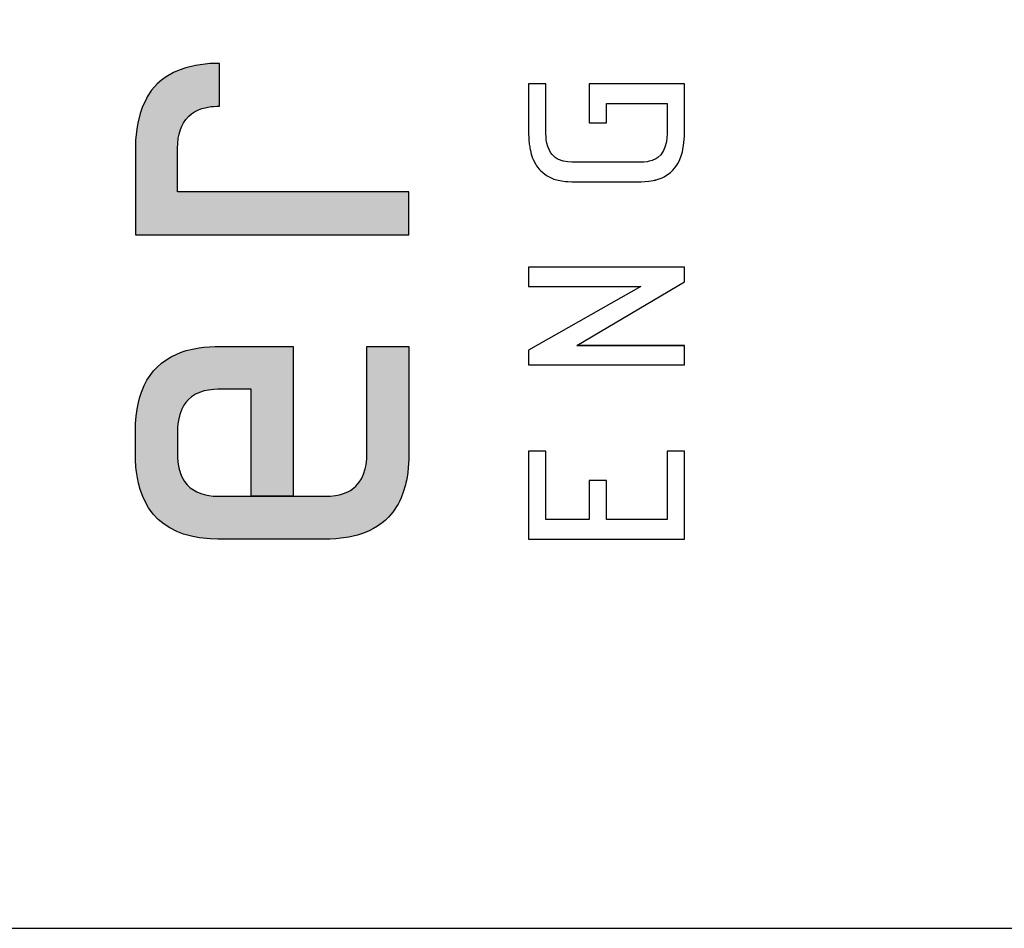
# Model space of a CAD drawing. Extents: x 0 to 116, y 0 to 59.
# Tile 10 of 19: x 100.252 to 101.137, y 1 to 1.817. Entities that reach past the tile are written whole.
import ezdxf

# ---------------------------------------------------------------- set-up
doc = ezdxf.new("R2010")
doc.units = 0
for name, color, linetype in [('12', 12, 'CONTINUOUS'), ('16', 7, 'CONTINUOUS'), ('7', 7, 'CONTINUOUS')]:
    doc.layers.add(name, color=color, linetype=linetype)

msp = doc.modelspace()

# ---------------------------------------------------------------- linework, layer by layer
at = {"layer": '12', "linetype": 'CONTINUOUS'}
msp.add_lwpolyline([(2.5, 1), (115, 1), (115, 58.400002), (2.5, 58.400002), (2.5, 1)], dxfattribs=at)
at = {"layer": '16', "linetype": 'CONTINUOUS'}
for p, q in [((100.709683, 1.759515), (100.709683, 1.714512)), ((100.725218, 1.759515), (100.709683, 1.759515)), ((100.725218, 1.759377), (100.725218, 1.759515)), ((100.725232, 1.71417), (100.725218, 1.759377)), ((100.849719, 1.759511), (100.764126, 1.759511)), ((100.764126, 1.759511), (100.764126, 1.724299)), ((100.84971, 1.714213), (100.849719, 1.759511)), ((100.779686, 1.724299), (100.779686, 1.741877)), ((100.779686, 1.741877), (100.834157, 1.741877)), ((100.834157, 1.741877), (100.834157, 1.71465)), ((100.764126, 1.724299), (100.779686, 1.724299)), ((100.709683, 1.714512), (100.709702, 1.713496)), ((100.709702, 1.713496), (100.709739, 1.712162)), ((100.709739, 1.712162), (100.709796, 1.710849)), ((100.709796, 1.710849), (100.709872, 1.709558)), ((100.709872, 1.709558), (100.709967, 1.708288)), ((100.709967, 1.708288), (100.710144, 1.706424)), ((100.725315, 1.712198), (100.725232, 1.71417)), ((100.725595, 1.709212), (100.725315, 1.712198)), ((100.726127, 1.706099), (100.725595, 1.709212)), ((100.833966, 1.710936), (100.833493, 1.707342)), ((100.834157, 1.71465), (100.833966, 1.710936)), ((100.84926, 1.706463), (100.84953, 1.709597)), ((100.84953, 1.709597), (100.849662, 1.712204)), ((100.849662, 1.712204), (100.84971, 1.714213)), ((100.710144, 1.706424), (100.710285, 1.705208)), ((100.710285, 1.705208), (100.710446, 1.704014)), ((100.710446, 1.704014), (100.710626, 1.702841)), ((100.710626, 1.702841), (100.710825, 1.70169)), ((100.710825, 1.70169), (100.711043, 1.70056)), ((100.711043, 1.70056), (100.71128, 1.699452)), ((100.71128, 1.699452), (100.712105, 1.696257)), ((100.726891, 1.703247), (100.726127, 1.706099)), ((100.72801, 1.700384), (100.726891, 1.703247)), ((100.729415, 1.697845), (100.72801, 1.700384)), ((100.83093, 1.699507), (100.828394, 1.695771)), ((100.83225, 1.702556), (100.83093, 1.699507)), ((100.833493, 1.707342), (100.83225, 1.702556)), ((100.847872, 1.698399), (100.84926, 1.706463)), ((100.712105, 1.696257), (100.713284, 1.692774)), ((100.713284, 1.692774), (100.71386, 1.691362)), ((100.71386, 1.691362), (100.715845, 1.687416)), ((100.730744, 1.696046), (100.729415, 1.697845)), ((100.73351, 1.693394), (100.730744, 1.696046)), ((100.735341, 1.692163), (100.73351, 1.693394)), ((100.736578, 1.691498), (100.735341, 1.692163)), ((100.740718, 1.689988), (100.736578, 1.691498)), ((100.820858, 1.690671), (100.817961, 1.689821)), ((100.823958, 1.692118), (100.820858, 1.690671)), ((100.825797, 1.693343), (100.823958, 1.692118)), ((100.828394, 1.695771), (100.825797, 1.693343)), ((100.843807, 1.68786), (100.845144, 1.690476)), ((100.845144, 1.690476), (100.847151, 1.695775)), ((100.847151, 1.695775), (100.847872, 1.698399)), ((100.715845, 1.687416), (100.716851, 1.685803)), ((100.716851, 1.685803), (100.717655, 1.684649)), ((100.717655, 1.684649), (100.719091, 1.682835)), ((100.719091, 1.682835), (100.720009, 1.68181)), ((100.720009, 1.68181), (100.722318, 1.679608)), ((100.741017, 1.689914), (100.740718, 1.689988)), ((100.744824, 1.689267), (100.741017, 1.689914)), ((100.748582, 1.689083), (100.744824, 1.689267)), ((100.810807, 1.689083), (100.748582, 1.689083)), ((100.813081, 1.689149), (100.810807, 1.689083)), ((100.816085, 1.689465), (100.813081, 1.689149)), ((100.817961, 1.689821), (100.816085, 1.689465)), ((100.837099, 1.679626), (100.839407, 1.681831)), ((100.839407, 1.681831), (100.840913, 1.683566)), ((100.840913, 1.683566), (100.842821, 1.686223)), ((100.842821, 1.686223), (100.843807, 1.68786)), ((100.722318, 1.679608), (100.72563, 1.677163)), ((100.72563, 1.677163), (100.729325, 1.675155)), ((100.729325, 1.675155), (100.732466, 1.673895)), ((100.732466, 1.673895), (100.73634, 1.672777)), ((100.73634, 1.672777), (100.742722, 1.671744)), ((100.817804, 1.671867), (100.823578, 1.672906)), ((100.822571, 1.672668), (100.828775, 1.674594)), ((100.823578, 1.672906), (100.822571, 1.672668)), ((100.828775, 1.674594), (100.829658, 1.674971)), ((100.829658, 1.674971), (100.831367, 1.675789)), ((100.831367, 1.675789), (100.837099, 1.679626)), ((100.742722, 1.671744), (100.745, 1.671572)), ((100.745, 1.671572), (100.748607, 1.671475)), ((100.748607, 1.671475), (100.751566, 1.671475)), ((100.751566, 1.671475), (100.810802, 1.671475)), ((100.810802, 1.671475), (100.814414, 1.671575)), ((100.814414, 1.671575), (100.817804, 1.671867)), ((100.849719, 1.594718), (100.709683, 1.594718)), ((100.709683, 1.594718), (100.709683, 1.577112)), ((100.849719, 1.581567), (100.849719, 1.594718)), ((100.709683, 1.577112), (100.810411, 1.577112)), ((100.810411, 1.577112), (100.709683, 1.51986)), ((100.752918, 1.524288), (100.849719, 1.581567)), ((100.849719, 1.524288), (100.752918, 1.524288)), ((100.752918, 1.524288), (100.849719, 1.524288)), ((100.849719, 1.524288), (100.752918, 1.524288)), ((100.849719, 1.506679), (100.849719, 1.524288)), ((100.709683, 1.51986), (100.709683, 1.506679)), ((100.709683, 1.506679), (100.849719, 1.506679)), ((100.709683, 1.506679), (100.709683, 1.506679)), ((100.709683, 1.429232), (100.709683, 1.349996)), ((100.725218, 1.429232), (100.709683, 1.429232)), ((100.709683, 1.429232), (100.709683, 1.429232)), ((100.725218, 1.367605), (100.725218, 1.429232)), ((100.849719, 1.429232), (100.834157, 1.429232)), ((100.834157, 1.429232), (100.834157, 1.367605)), ((100.849719, 1.349997), (100.849719, 1.429232)), ((100.779688, 1.402821), (100.764126, 1.402821)), ((100.764126, 1.402821), (100.764126, 1.367605)), ((100.779688, 1.367605), (100.779688, 1.402821)), ((100.764126, 1.367605), (100.725218, 1.367605)), ((100.834157, 1.367605), (100.779688, 1.367605)), ((100.709683, 1.349996), (100.849719, 1.349997))]:
    msp.add_line(p, q, dxfattribs=at)
at = {"layer": '7', "linetype": 'CONTINUOUS'}
for points in [[(100.602106, 1.623796), (100.602106, 1.662311), (100.602106, 1.662329), (100.602103, 1.662331), (100.394079, 1.662331), (100.394083, 1.701765), (100.394246, 1.705822), (100.394789, 1.710698), (100.395471, 1.714226), (100.396681, 1.718421), (100.39788, 1.721418), (100.39953, 1.724562), (100.401476, 1.727404), (100.404323, 1.73053), (100.406592, 1.732439), (100.40946, 1.734336), (100.413041, 1.736112), (100.416085, 1.737228), (100.418871, 1.738001), (100.421322, 1.738516), (100.424413, 1.738979), (100.426567, 1.739192), (100.429361, 1.739354), (100.43168, 1.739398), (100.431902, 1.739401), (100.431902, 1.777933), (100.423013, 1.777651), (100.410345, 1.776094), (100.401718, 1.774036), (100.395526, 1.771906), (100.390579, 1.769713), (100.383781, 1.765788), (100.379666, 1.762748), (100.375884, 1.759367), (100.370834, 1.753661), (100.366974, 1.747948), (100.366103, 1.746426), (100.362296, 1.738249), (100.360456, 1.73289), (100.358321, 1.724217), (100.357459, 1.719069), (100.356828, 1.713687), (100.35649, 1.709211), (100.3563, 1.704585), (100.356261, 1.702215), (100.356256, 1.69798), (100.356256, 1.692675), (100.356256, 1.687506), (100.356256, 1.623796), (100.602106, 1.623796)], [(100.564281, 1.523399), (100.602106, 1.523399), (100.602106, 1.426966), (100.602028, 1.422226), (100.601802, 1.417636), (100.601536, 1.414294), (100.601053, 1.409968), (100.60042, 1.405793), (100.599849, 1.40276), (100.599421, 1.400785), (100.598957, 1.398849), (100.598456, 1.396949), (100.597635, 1.39417), (100.59673, 1.391477), (100.595743, 1.388867), (100.595039, 1.387175), (100.593519, 1.383903), (100.592282, 1.381547), (100.59096, 1.379277), (100.589557, 1.377092), (100.587556, 1.374309), (100.585959, 1.372322), (100.583699, 1.369803), (100.581907, 1.368012), (100.580666, 1.366866), (100.578074, 1.364686), (100.573908, 1.361699), (100.570183, 1.359469), (100.566226, 1.357473), (100.561173, 1.355392), (100.555787, 1.353648), (100.548091, 1.35185), (100.540869, 1.350773), (100.536541, 1.350364), (100.530922, 1.350065), (100.52744, 1.35), (100.430431, 1.35), (100.423572, 1.350244), (100.413908, 1.351241), (100.407881, 1.35233), (100.399463, 1.3546), (100.393435, 1.356892), (100.387098, 1.360077), (100.382037, 1.363358), (100.37681, 1.367674), (100.372173, 1.372592), (100.368129, 1.378113), (100.365484, 1.38265), (100.362818, 1.38837), (100.360606, 1.394551), (100.35907, 1.400217), (100.358045, 1.405196), (100.35725, 1.410412), (100.356782, 1.414753), (100.356355, 1.421548), (100.356287, 1.423887), (100.356256, 1.446832), (100.356445, 1.453867), (100.356969, 1.460562), (100.357825, 1.466919), (100.359013, 1.472937), (100.359991, 1.476761), (100.361735, 1.482215), (100.36419, 1.48815), (100.366654, 1.492868), (100.369453, 1.497249), (100.372583, 1.50129), (100.375446, 1.5044), (100.379844, 1.508358), (100.385422, 1.512315), (100.388433, 1.514068), (100.394059, 1.516772), (100.398354, 1.518421), (100.401956, 1.519571), (100.407638, 1.521014), (100.41365, 1.522117), (100.417844, 1.522664), (100.42782, 1.523342), (100.440843, 1.523399), (100.498124, 1.523399), (100.498124, 1.388531), (100.460301, 1.388531), (100.460301, 1.484866), (100.430343, 1.484866), (100.426679, 1.484668), (100.421928, 1.484086), (100.418018, 1.483247), (100.413971, 1.481943), (100.4103, 1.480256), (100.406657, 1.477934), (100.404076, 1.475737), (100.401524, 1.472905), (100.3998, 1.47044), (100.397915, 1.46693), (100.39612, 1.462124), (100.395167, 1.458272), (100.394451, 1.453579), (100.394181, 1.450239), (100.394079, 1.445974), (100.394079, 1.441392), (100.394079, 1.427665), (100.394148, 1.423819), (100.394501, 1.419351), (100.39536, 1.414192), (100.39684, 1.409063), (100.398073, 1.406097), (100.40047, 1.401904), (100.402847, 1.398899), (100.405599, 1.396276), (100.408359, 1.394265), (100.411415, 1.392555), (100.415205, 1.390993), (100.419369, 1.389813), (100.422352, 1.389238), (100.426042, 1.388783), (100.429384, 1.388575), (100.433076, 1.388531), (100.435545, 1.388531), (100.5269, 1.388531), (100.531459, 1.388711), (100.536234, 1.389272), (100.539686, 1.389972), (100.543355, 1.391054), (100.547128, 1.392632), (100.549435, 1.393895), (100.552251, 1.395843), (100.554473, 1.397796), (100.55592, 1.399332), (100.557506, 1.401331), (100.559359, 1.40426), (100.561261, 1.408346), (100.562819, 1.413386), (100.563519, 1.416891), (100.564126, 1.422298), (100.564277, 1.426366), (100.564281, 1.430651), (100.564281, 1.523399)]]:
    msp.add_lwpolyline(points, dxfattribs=at)
for points in [[(100.390579, 1.769713), (100.394083, 1.701765), (100.395526, 1.771906)], [(100.394083, 1.701765), (100.394246, 1.705822), (100.395526, 1.771906)], [(100.394246, 1.705822), (100.394789, 1.710698), (100.395526, 1.771906)], [(100.394789, 1.710698), (100.395471, 1.714226), (100.395526, 1.771906)], [(100.395471, 1.714226), (100.396681, 1.718421), (100.395526, 1.771906)], [(100.395526, 1.771906), (100.396681, 1.718421), (100.401718, 1.774036)], [(100.396681, 1.718421), (100.39788, 1.721418), (100.401718, 1.774036)], [(100.39788, 1.721418), (100.39953, 1.724562), (100.401718, 1.774036)], [(100.39953, 1.724562), (100.401476, 1.727404), (100.401718, 1.774036)], [(100.401476, 1.727404), (100.404323, 1.73053), (100.401718, 1.774036)], [(100.401718, 1.774036), (100.404323, 1.73053), (100.410345, 1.776094)], [(100.404323, 1.73053), (100.406592, 1.732439), (100.410345, 1.776094)], [(100.406592, 1.732439), (100.40946, 1.734336), (100.410345, 1.776094)], [(100.40946, 1.734336), (100.413041, 1.736112), (100.410345, 1.776094)], [(100.410345, 1.776094), (100.413041, 1.736112), (100.423013, 1.777651)], [(100.413041, 1.736112), (100.416085, 1.737228), (100.423013, 1.777651)], [(100.416085, 1.737228), (100.418871, 1.738001), (100.423013, 1.777651)], [(100.418871, 1.738001), (100.421322, 1.738516), (100.423013, 1.777651)], [(100.421322, 1.738516), (100.424413, 1.738979), (100.423013, 1.777651)], [(100.423013, 1.777651), (100.424413, 1.738979), (100.431902, 1.777933)], [(100.424413, 1.738979), (100.426567, 1.739192), (100.431902, 1.777933)], [(100.426567, 1.739192), (100.429361, 1.739354), (100.431902, 1.777933)], [(100.429361, 1.739354), (100.43168, 1.739398), (100.431902, 1.777933)], [(100.431902, 1.777933), (100.43168, 1.739398), (100.43168, 1.739398)], [(100.379666, 1.762748), (100.375884, 1.759367), (100.394079, 1.662331)], [(100.383781, 1.765788), (100.379666, 1.762748), (100.394079, 1.662331)], [(100.390579, 1.769713), (100.383781, 1.765788), (100.394079, 1.662331)], [(100.394083, 1.701765), (100.390579, 1.769713), (100.394079, 1.662331)], [(100.370834, 1.753661), (100.366974, 1.747948), (100.394079, 1.662331)], [(100.375884, 1.759367), (100.370834, 1.753661), (100.394079, 1.662331)], [(100.366103, 1.746426), (100.362296, 1.738249), (100.394079, 1.662331)], [(100.366974, 1.747948), (100.366103, 1.746426), (100.394079, 1.662331)], [(100.362296, 1.738249), (100.360456, 1.73289), (100.394079, 1.662331)], [(100.360456, 1.73289), (100.358321, 1.724217), (100.394079, 1.662331)], [(100.357459, 1.719069), (100.356828, 1.713687), (100.394079, 1.662331)], [(100.358321, 1.724217), (100.357459, 1.719069), (100.394079, 1.662331)], [(100.35649, 1.709211), (100.3563, 1.704585), (100.394079, 1.662331)], [(100.356828, 1.713687), (100.35649, 1.709211), (100.394079, 1.662331)], [(100.356261, 1.702215), (100.356256, 1.69798), (100.394079, 1.662331)], [(100.3563, 1.704585), (100.356261, 1.702215), (100.394079, 1.662331)], [(100.356256, 1.69798), (100.356256, 1.692675), (100.394079, 1.662331)], [(100.356256, 1.692675), (100.356256, 1.687506), (100.394079, 1.662331)], [(100.356256, 1.687506), (100.356256, 1.623796), (100.394079, 1.662331)], [(100.356256, 1.623796), (100.602106, 1.623796), (100.394079, 1.662331)], [(100.602106, 1.623796), (100.602106, 1.662311), (100.394079, 1.662331)], [(100.602106, 1.662311), (100.602106, 1.623796), (100.602106, 1.662311)], [(100.602106, 1.662311), (100.602106, 1.662311), (100.602106, 1.623796)], [(100.413971, 1.481943), (100.41365, 1.522117), (100.417844, 1.522664)], [(100.413971, 1.481943), (100.417844, 1.522664), (100.418018, 1.483247)], [(100.418018, 1.483247), (100.417844, 1.522664), (100.42782, 1.523342)], [(100.418018, 1.483247), (100.42782, 1.523342), (100.421928, 1.484086)], [(100.421928, 1.484086), (100.42782, 1.523342), (100.426679, 1.484668)], [(100.426679, 1.484668), (100.42782, 1.523342), (100.430343, 1.484866)], [(100.42782, 1.523342), (100.440843, 1.523399), (100.430343, 1.484866)], [(100.430343, 1.484866), (100.440843, 1.523399), (100.460301, 1.484866)], [(100.440843, 1.523399), (100.498124, 1.523399), (100.460301, 1.484866)], [(100.460301, 1.484866), (100.498124, 1.523399), (100.460301, 1.388531)], [(100.498124, 1.523399), (100.498124, 1.388531), (100.460301, 1.388531)], [(100.564281, 1.430651), (100.602106, 1.523399), (100.566226, 1.357473)], [(100.602106, 1.523399), (100.564281, 1.430651), (100.564281, 1.523399)], [(100.602106, 1.523399), (100.570183, 1.359469), (100.566226, 1.357473)], [(100.573908, 1.361699), (100.570183, 1.359469), (100.602106, 1.523399)], [(100.578074, 1.364686), (100.573908, 1.361699), (100.602106, 1.523399)], [(100.580666, 1.366866), (100.578074, 1.364686), (100.602106, 1.523399)], [(100.581907, 1.368012), (100.580666, 1.366866), (100.602106, 1.523399)], [(100.583699, 1.369803), (100.581907, 1.368012), (100.602106, 1.523399)], [(100.585959, 1.372322), (100.583699, 1.369803), (100.602106, 1.523399)], [(100.587556, 1.374309), (100.585959, 1.372322), (100.602106, 1.523399)], [(100.589557, 1.377092), (100.587556, 1.374309), (100.602106, 1.523399)], [(100.59096, 1.379277), (100.589557, 1.377092), (100.602106, 1.523399)], [(100.592282, 1.381547), (100.59096, 1.379277), (100.602106, 1.523399)], [(100.593519, 1.383903), (100.592282, 1.381547), (100.602106, 1.523399)], [(100.595039, 1.387175), (100.593519, 1.383903), (100.602106, 1.523399)], [(100.595743, 1.388867), (100.595039, 1.387175), (100.602106, 1.523399)], [(100.59673, 1.391477), (100.595743, 1.388867), (100.602106, 1.523399)], [(100.597635, 1.39417), (100.59673, 1.391477), (100.602106, 1.523399)], [(100.598456, 1.396949), (100.597635, 1.39417), (100.602106, 1.523399)], [(100.598957, 1.398849), (100.598456, 1.396949), (100.602106, 1.523399)], [(100.599421, 1.400785), (100.598957, 1.398849), (100.602106, 1.523399)], [(100.599849, 1.40276), (100.599421, 1.400785), (100.602106, 1.523399)], [(100.60042, 1.405793), (100.599849, 1.40276), (100.602106, 1.523399)], [(100.601053, 1.409968), (100.60042, 1.405793), (100.602106, 1.523399)], [(100.601536, 1.414294), (100.601053, 1.409968), (100.602106, 1.523399)], [(100.601802, 1.417636), (100.601536, 1.414294), (100.602106, 1.523399)], [(100.602028, 1.422226), (100.601802, 1.417636), (100.602106, 1.523399)], [(100.602106, 1.426966), (100.602028, 1.422226), (100.602106, 1.523399)], [(100.388433, 1.514068), (100.387098, 1.360077), (100.385422, 1.512315)], [(100.388433, 1.514068), (100.393435, 1.356892), (100.387098, 1.360077)], [(100.394059, 1.516772), (100.393435, 1.356892), (100.388433, 1.514068)], [(100.394059, 1.516772), (100.394079, 1.427665), (100.393435, 1.356892)], [(100.398354, 1.518421), (100.394181, 1.450239), (100.394059, 1.516772)], [(100.394079, 1.445974), (100.394079, 1.427665), (100.394059, 1.516772)], [(100.394059, 1.516772), (100.394181, 1.450239), (100.394079, 1.445974)], [(100.398354, 1.518421), (100.394451, 1.453579), (100.394181, 1.450239)], [(100.398354, 1.518421), (100.395167, 1.458272), (100.394451, 1.453579)], [(100.398354, 1.518421), (100.39612, 1.462124), (100.395167, 1.458272)], [(100.398354, 1.518421), (100.397915, 1.46693), (100.39612, 1.462124)], [(100.398354, 1.518421), (100.3998, 1.47044), (100.397915, 1.46693)], [(100.401956, 1.519571), (100.3998, 1.47044), (100.398354, 1.518421)], [(100.401956, 1.519571), (100.401524, 1.472905), (100.3998, 1.47044)], [(100.401956, 1.519571), (100.404076, 1.475737), (100.401524, 1.472905)], [(100.401956, 1.519571), (100.407638, 1.521014), (100.404076, 1.475737)], [(100.406657, 1.477934), (100.404076, 1.475737), (100.407638, 1.521014)], [(100.406657, 1.477934), (100.407638, 1.521014), (100.4103, 1.480256)], [(100.4103, 1.480256), (100.407638, 1.521014), (100.41365, 1.522117)], [(100.4103, 1.480256), (100.41365, 1.522117), (100.413971, 1.481943)], [(100.379844, 1.508358), (100.37681, 1.367674), (100.375446, 1.5044)], [(100.379844, 1.508358), (100.382037, 1.363358), (100.37681, 1.367674)], [(100.385422, 1.512315), (100.382037, 1.363358), (100.379844, 1.508358)], [(100.385422, 1.512315), (100.387098, 1.360077), (100.382037, 1.363358)], [(100.366654, 1.492868), (100.369453, 1.497249), (100.368129, 1.378113)], [(100.368129, 1.378113), (100.369453, 1.497249), (100.372173, 1.372592)], [(100.369453, 1.497249), (100.372583, 1.50129), (100.372173, 1.372592)], [(100.372173, 1.372592), (100.372583, 1.50129), (100.37681, 1.367674)], [(100.375446, 1.5044), (100.37681, 1.367674), (100.372583, 1.50129)], [(100.361735, 1.482215), (100.36419, 1.48815), (100.362818, 1.38837)], [(100.362818, 1.38837), (100.36419, 1.48815), (100.365484, 1.38265)], [(100.36419, 1.48815), (100.366654, 1.492868), (100.365484, 1.38265)], [(100.365484, 1.38265), (100.366654, 1.492868), (100.368129, 1.378113)], [(100.359991, 1.476761), (100.361735, 1.482215), (100.360606, 1.394551)], [(100.360606, 1.394551), (100.361735, 1.482215), (100.362818, 1.38837)], [(100.357825, 1.466919), (100.359013, 1.472937), (100.358045, 1.405196)], [(100.358045, 1.405196), (100.359013, 1.472937), (100.35907, 1.400217)], [(100.359013, 1.472937), (100.359991, 1.476761), (100.35907, 1.400217)], [(100.35907, 1.400217), (100.359991, 1.476761), (100.360606, 1.394551)], [(100.356445, 1.453867), (100.356969, 1.460562), (100.356782, 1.414753)], [(100.356782, 1.414753), (100.356969, 1.460562), (100.35725, 1.410412)], [(100.356969, 1.460562), (100.357825, 1.466919), (100.35725, 1.410412)], [(100.35725, 1.410412), (100.357825, 1.466919), (100.358045, 1.405196)], [(100.356256, 1.446832), (100.356445, 1.453867), (100.356287, 1.423887)], [(100.356445, 1.453867), (100.356355, 1.421548), (100.356287, 1.423887)], [(100.356355, 1.421548), (100.356445, 1.453867), (100.356782, 1.414753)], [(100.394079, 1.427665), (100.394079, 1.441392), (100.394079, 1.445974)], [(100.393435, 1.356892), (100.394079, 1.427665), (100.394148, 1.423819)], [(100.564126, 1.422298), (100.564277, 1.426366), (100.566226, 1.357473)], [(100.564277, 1.426366), (100.564281, 1.430651), (100.566226, 1.357473)], [(100.393435, 1.356892), (100.394148, 1.423819), (100.399463, 1.3546)], [(100.394148, 1.423819), (100.394501, 1.419351), (100.399463, 1.3546)], [(100.394501, 1.419351), (100.39536, 1.414192), (100.399463, 1.3546)], [(100.562819, 1.413386), (100.563519, 1.416891), (100.566226, 1.357473)], [(100.563519, 1.416891), (100.564126, 1.422298), (100.566226, 1.357473)], [(100.39536, 1.414192), (100.39684, 1.409063), (100.399463, 1.3546)], [(100.398073, 1.406097), (100.399463, 1.3546), (100.39684, 1.409063)], [(100.559359, 1.40426), (100.561261, 1.408346), (100.561173, 1.355392)], [(100.561173, 1.355392), (100.561261, 1.408346), (100.566226, 1.357473)], [(100.561261, 1.408346), (100.562819, 1.413386), (100.566226, 1.357473)], [(100.40047, 1.401904), (100.399463, 1.3546), (100.398073, 1.406097)], [(100.40047, 1.401904), (100.407881, 1.35233), (100.399463, 1.3546)], [(100.402847, 1.398899), (100.407881, 1.35233), (100.40047, 1.401904)], [(100.402847, 1.398899), (100.405599, 1.396276), (100.407881, 1.35233)], [(100.554473, 1.397796), (100.55592, 1.399332), (100.555787, 1.353648)], [(100.555787, 1.353648), (100.55592, 1.399332), (100.561173, 1.355392)], [(100.55592, 1.399332), (100.557506, 1.401331), (100.561173, 1.355392)], [(100.557506, 1.401331), (100.559359, 1.40426), (100.561173, 1.355392)], [(100.405599, 1.396276), (100.408359, 1.394265), (100.407881, 1.35233)], [(100.407881, 1.35233), (100.408359, 1.394265), (100.413908, 1.351241)], [(100.408359, 1.394265), (100.411415, 1.392555), (100.413908, 1.351241)], [(100.413908, 1.351241), (100.411415, 1.392555), (100.415205, 1.390993)], [(100.423572, 1.350244), (100.413908, 1.351241), (100.415205, 1.390993)], [(100.423572, 1.350244), (100.415205, 1.390993), (100.419369, 1.389813)], [(100.423572, 1.350244), (100.419369, 1.389813), (100.422352, 1.389238)], [(100.539686, 1.389972), (100.536541, 1.350364), (100.536234, 1.389272)], [(100.539686, 1.389972), (100.540869, 1.350773), (100.536541, 1.350364)], [(100.543355, 1.391054), (100.540869, 1.350773), (100.539686, 1.389972)], [(100.543355, 1.391054), (100.548091, 1.35185), (100.540869, 1.350773)], [(100.547128, 1.392632), (100.548091, 1.35185), (100.543355, 1.391054)], [(100.547128, 1.392632), (100.549435, 1.393895), (100.548091, 1.35185)], [(100.548091, 1.35185), (100.549435, 1.393895), (100.555787, 1.353648)], [(100.549435, 1.393895), (100.552251, 1.395843), (100.555787, 1.353648)], [(100.552251, 1.395843), (100.554473, 1.397796), (100.555787, 1.353648)], [(100.423572, 1.350244), (100.422352, 1.389238), (100.426042, 1.388783)], [(100.423572, 1.350244), (100.426042, 1.388783), (100.430431, 1.35)], [(100.429384, 1.388575), (100.430431, 1.35), (100.426042, 1.388783)], [(100.433076, 1.388531), (100.430431, 1.35), (100.429384, 1.388575)], [(100.433076, 1.388531), (100.52744, 1.35), (100.430431, 1.35)], [(100.435545, 1.388531), (100.52744, 1.35), (100.433076, 1.388531)], [(100.435545, 1.388531), (100.460301, 1.388531), (100.52744, 1.35)], [(100.460301, 1.388531), (100.498124, 1.388531), (100.52744, 1.35)], [(100.498124, 1.388531), (100.5269, 1.388531), (100.52744, 1.35)], [(100.5269, 1.388531), (100.531459, 1.388711), (100.52744, 1.35)], [(100.52744, 1.35), (100.531459, 1.388711), (100.530922, 1.350065)], [(100.531459, 1.388711), (100.536541, 1.350364), (100.530922, 1.350065)], [(100.536234, 1.389272), (100.536541, 1.350364), (100.531459, 1.388711)]]:
    msp.add_solid(points, dxfattribs=at)

doc.saveas('drawing.dxf')
